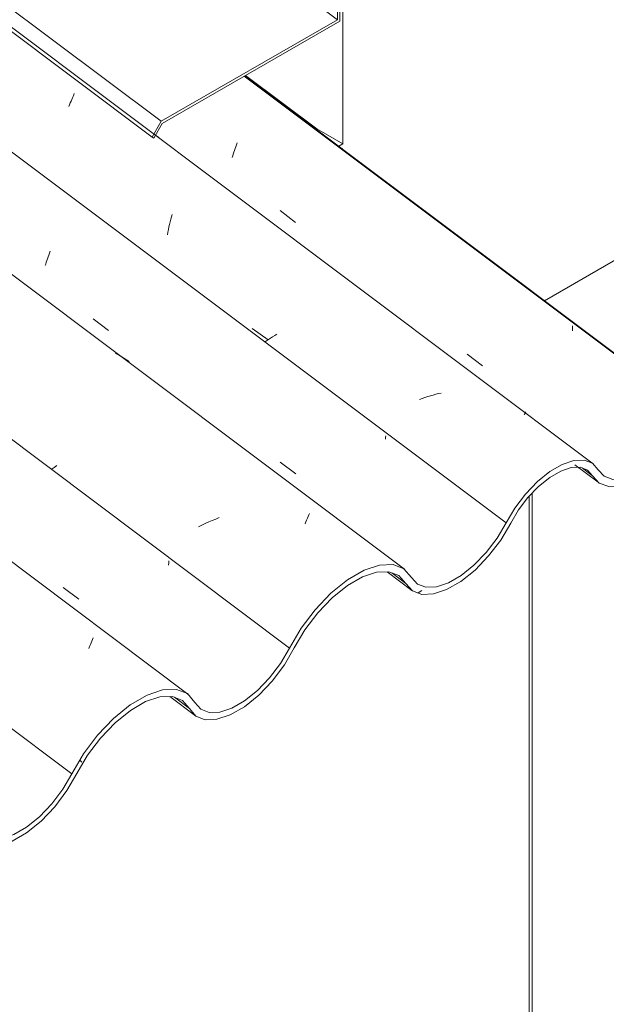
# Model space of a CAD drawing. Header units: metres. Extents: x -15.1 to 0.1, y 4.4 to 14.1.
# Tile 39 of 71: x -5.858 to -5.508, y 7.715 to 8.304. Entities that reach past the tile are written whole.
import ezdxf

# ---------------------------------------------------------------- set-up
doc = ezdxf.new("R2010")
doc.units = ezdxf.units.M
for name, color, linetype, lineweight in [('A-GLAZ-CWMG', 7, 'Continuous', 5), ('A-ROOF', 7, 'Continuous', 5), ('A-ROOF-OTLN', 7, 'Continuous', 5), ('A-WALL', 7, 'Continuous', 5), ('I-WALL', 7, 'Continuous', 5)]:
    doc.layers.add(name, color=color, linetype=linetype, lineweight=lineweight)

# ---------------------------------------------------------------- blocks, each defined once
blk = doc.blocks.new('FP_50-ISO_01')
at = {"layer": 'A-GLAZ-CWMG'}
blk.add_line((-5.75746, 7.90086), (-8.80715, 10.18983), dxfattribs=at)
at = {"layer": 'A-GLAZ-CWMG', "color": 9, "true_color": 0xc0c0c0}
for p, q in [((-5.81447, 7.93349), (-5.81408, 7.9344)), ((-5.81669, 7.92818), (-5.81622, 7.92934)), ((-5.81622, 7.92934), (-5.81576, 7.93046)), ((-5.81576, 7.93046), (-5.81531, 7.93152)), ((-5.81531, 7.93152), (-5.81488, 7.93253)), ((-5.81488, 7.93253), (-5.81447, 7.93349))]:
    blk.add_line(p, q, dxfattribs=at)
blk = doc.blocks.new('FP_51-ISO_01')
at = {"layer": 'A-GLAZ-CWMG', "color": 9, "true_color": 0xc0c0c0}
for p, q in [((-5.76899, 7.97794), (-5.76896, 7.97927)), ((-5.76896, 7.97927), (-5.76895, 7.98059)), ((-5.83197, 7.96456), (-5.82274, 7.9575))]:
    blk.add_line(p, q, dxfattribs=at)
blk = doc.blocks.new('FP_52-ISO_01')
at = {"layer": 'A-GLAZ-CWMG'}
blk.add_line((-5.628, 7.97546), (-6.42825, 8.5761), dxfattribs=at)
at = {"layer": 'A-GLAZ-CWMG', "color": 9, "true_color": 0xc0c0c0}
for p, q in [((-5.79905, 8.10365), (-5.80074, 8.10452)), ((-5.7974, 8.10273), (-5.79905, 8.10365)), ((-5.79578, 8.10175), (-5.7974, 8.10273)), ((-5.7942, 8.10071), (-5.79578, 8.10175)), ((-5.79266, 8.09963), (-5.7942, 8.10071)), ((-5.83747, 8.0363), (-5.83918, 8.03509)), ((-5.83571, 8.03751), (-5.83747, 8.0363)), ((-5.74089, 8.0055), (-5.74297, 8.00464)), ((-5.7388, 8.00632), (-5.74089, 8.0055)), ((-5.68704, 8.00374), (-5.68657, 8.00487)), ((-5.68657, 8.00487), (-5.68612, 8.00595)), ((-5.68612, 8.00595), (-5.68568, 8.00698)), ((-5.68568, 8.00698), (-5.68526, 8.00795)), ((-5.68526, 8.00795), (-5.68486, 8.00888)), ((-5.74909, 8.0019), (-5.7511, 8.00093)), ((-5.74707, 8.00284), (-5.74909, 8.0019)), ((-5.74503, 8.00376), (-5.74707, 8.00284)), ((-5.74297, 8.00464), (-5.74503, 8.00376)), ((-5.68752, 8.00256), (-5.68704, 8.00374))]:
    blk.add_line(p, q, dxfattribs=at)
blk = doc.blocks.new('FP_53-ISO_01')
at = {"layer": 'A-GLAZ-CWMG', "color": 9, "true_color": 0xc0c0c0}
for p, q in [((-5.84057, 8.16333), (-5.84019, 8.16449)), ((-5.84019, 8.16449), (-5.83982, 8.16568)), ((-5.84282, 8.15696), (-5.84245, 8.15795)), ((-5.84245, 8.15795), (-5.84208, 8.15897)), ((-5.84208, 8.15897), (-5.8417, 8.16001)), ((-5.8417, 8.16001), (-5.84132, 8.16109)), ((-5.84132, 8.16109), (-5.84094, 8.1622)), ((-5.84094, 8.1622), (-5.84057, 8.16333)), ((-5.81411, 8.12523), (-5.80489, 8.11816)), ((-5.63935, 8.05328), (-5.63933, 8.05425)), ((-5.63933, 8.05425), (-5.63932, 8.05521)), ((-5.7023, 8.03953), (-5.69307, 8.03247))]:
    blk.add_line(p, q, dxfattribs=at)
blk = doc.blocks.new('FP_54-ISO_01')
at = {"layer": 'A-GLAZ-CWMG'}
blk.add_line((-5.51543, 8.03859), (-8.56638, 10.32849), dxfattribs=at)
at = {"layer": 'A-GLAZ-CWMG', "color": 9, "true_color": 0xc0c0c0}
for p, q in [((-5.82651, 8.2572), (-5.82611, 8.25813)), ((-5.82611, 8.25813), (-5.82572, 8.25902)), ((-5.82572, 8.25902), (-5.82534, 8.25987)), ((-5.8286, 8.25202), (-5.82818, 8.25313)), ((-5.82818, 8.25313), (-5.82775, 8.2542)), ((-5.82775, 8.2542), (-5.82733, 8.25523)), ((-5.82733, 8.25523), (-5.82692, 8.25624)), ((-5.82692, 8.25624), (-5.82651, 8.2572)), ((-5.77677, 8.23502), (-5.77477, 8.23353)), ((-5.76736, 8.18617), (-5.76698, 8.18763)), ((-5.76878, 8.18011), (-5.76845, 8.18166)), ((-5.76845, 8.18166), (-5.7681, 8.18318)), ((-5.7681, 8.18318), (-5.76773, 8.18468)), ((-5.76773, 8.18468), (-5.76736, 8.18617)), ((-5.7697, 8.17538), (-5.76941, 8.17697)), ((-5.76941, 8.17697), (-5.7691, 8.17855)), ((-5.7691, 8.17855), (-5.76878, 8.18011)), ((-5.71902, 8.11942), (-5.70952, 8.1126)), ((-5.71047, 8.11202), (-5.71163, 8.11122)), ((-5.70929, 8.11281), (-5.71047, 8.11202)), ((-5.70808, 8.1136), (-5.70929, 8.11281)), ((-5.70684, 8.11439), (-5.70808, 8.1136)), ((-5.70559, 8.11517), (-5.70684, 8.11439)), ((-5.70431, 8.11595), (-5.70559, 8.11517)), ((-5.61743, 8.07762), (-5.61902, 8.07704)), ((-5.61583, 8.07816), (-5.61743, 8.07762)), ((-5.61422, 8.07868), (-5.61583, 8.07816)), ((-5.61261, 8.07917), (-5.61422, 8.07868)), ((-5.61099, 8.07963), (-5.61261, 8.07917)), ((-5.60937, 8.08006), (-5.61099, 8.07963)), ((-5.60775, 8.08046), (-5.60937, 8.08006)), ((-5.60612, 8.08083), (-5.60775, 8.08046)), ((-5.55584, 8.06942), (-5.55585, 8.06949)), ((-5.55648, 8.06782), (-5.55632, 8.06817)), ((-5.55632, 8.06817), (-5.55618, 8.06848)), ((-5.55618, 8.06848), (-5.55606, 8.06874)), ((-5.55606, 8.06874), (-5.55596, 8.06897)), ((-5.55596, 8.06897), (-5.5559, 8.06916)), ((-5.5559, 8.06916), (-5.55585, 8.06931)), ((-5.55585, 8.06931), (-5.55584, 8.06942))]:
    blk.add_line(p, q, dxfattribs=at)
blk = doc.blocks.new('FP_55-ISO_01')
at = {"layer": 'A-GLAZ-CWMG', "color": 9, "true_color": 0xc0c0c0}
for p, q in [((-5.72884, 8.22805), (-5.72847, 8.22922)), ((-5.72847, 8.22922), (-5.72809, 8.23041)), ((-5.7311, 8.22165), (-5.73073, 8.22265)), ((-5.73073, 8.22265), (-5.73036, 8.22367)), ((-5.73036, 8.22367), (-5.72998, 8.22472)), ((-5.72998, 8.22472), (-5.7296, 8.2258)), ((-5.7296, 8.2258), (-5.72922, 8.22691)), ((-5.72922, 8.22691), (-5.72884, 8.22805)), ((-5.70242, 8.18986), (-5.6932, 8.18278)), ((-5.52763, 8.11806), (-5.5276, 8.1195)), ((-5.5276, 8.1195), (-5.5276, 8.12095)), ((-5.59061, 8.10414), (-5.58138, 8.09707))]:
    blk.add_line(p, q, dxfattribs=at)
blk = doc.blocks.new('FP_56-ISO_01')
at = {"layer": 'A-GLAZ-CWMG'}
blk.add_line((-5.52622, 8.03791), (-5.51227, 8.02744), dxfattribs=at)
blk = doc.blocks.new('FP_57-ISO_01')
at = {"layer": 'A-GLAZ-CWMG'}
blk.add_line((-5.63851, 7.97398), (-5.62369, 7.96286), dxfattribs=at)
blk = doc.blocks.new('FP_58-ISO_01')
at = {"layer": 'A-GLAZ-CWMG'}
blk.add_line((-5.76822, 7.89938), (-5.75298, 7.88794), dxfattribs=at)
blk = doc.blocks.new('Rectangular Mullion - Telha Fibrocimento - Ondulada-V40-ISO_01')
at = {"layer": 'A-GLAZ-CWMG', "true_color": 0xc0c0c0}
h = blk.add_hatch(dxfattribs=at)
h.set_pattern_fill('FP_2', color=9, style=0, pattern_type=2)
h.set_pattern_definition([(35.687, (-7.777, 10.054), (0.23241475, 0.22210937), [0.0118, -0.2028, 0.0118, -1.347]), (35.687, (-7.777, 10.054), (0.23241475, 0.22210937), [-0.22641, -0.2028, 0.0118, -0.41741, -0.71536]), (35.687, (-7.777, 10.054), (0.23241475, 0.22210937), [-0.85843, 0.0118, -0.2028, 0.0118, -0.48895]), (35.687, (-7.777, 10.054), (0.23241475, 0.22210937), [-1.085, -0.13127, 0.0118, -0.34588]), (137.177, (-7.69, 10.144), (-0.1665248, 0.04396), [0.00654, -0.11229, 0.00654, -0.74603]), (137.177, (-7.69, 10.144), (-0.1665248, 0.04396), [-0.12536, -0.11229, 0.00654, -0.23112, -0.39609]), (137.177, (-7.69, 10.144), (-0.1665248, 0.04396), [-0.47531, 0.00654, -0.11229, 0.00654, -0.27073]), (137.177, (-7.69, 10.144), (-0.1665248, 0.04396), [-0.60067, -0.07268, 0.00654, -0.19151]), (247.064, (-7.661, 10.275), (-0.06588675, -0.266069), [0.0123, -0.21134, 0.0123, -1.404]), (247.064, (-7.661, 10.275), (-0.06588675, -0.266069), [-0.23595, -0.21134, 0.0123, -0.43499, -0.74548]), (247.064, (-7.661, 10.275), (-0.06588675, -0.266069), [-0.89458, 0.0123, -0.21134, 0.0123, -0.50954]), (247.064, (-7.661, 10.275), (-0.06588675, -0.266069), [-1.131, -0.1368, 0.0123, -0.36044])])
h.paths.add_polyline_path([(-6.23799, 7.59678), (-6.22701, 7.60486), (-6.21774, 7.61414), (-6.21054, 7.62325), (-6.19675, 7.64502), (-6.18776, 7.6553), (-6.17939, 7.66262), (-6.17295, 7.66708), (-6.16369, 7.67095), (-6.15732, 7.672), (-6.15106, 7.67053), (-6.14196, 7.66262), (-6.13688, 7.66151), (-6.13315, 7.66539), (-6.13919, 7.66673), (-6.14849, 7.67479), (-6.15561, 7.67619), (-6.16477, 7.67428), (-6.17295, 7.67051), (-6.1848, 7.66155), (-6.19317, 7.6532), (-6.20217, 7.64136), (-6.21425, 7.62227), (-6.22087, 7.61414), (-6.23034, 7.6055), (-6.23747, 7.60051), (-6.23781, 7.59811)])
h.paths.add_polyline_path([(-6.13351, 7.66145), (-6.12581, 7.66312), (-6.11763, 7.66694), (-6.1071, 7.67471), (-6.09776, 7.68403), (-6.09049, 7.69319), (-6.07414, 7.71839), (-6.06832, 7.72523), (-6.05995, 7.73315), (-6.05152, 7.73922), (-6.04461, 7.74287), (-6.03766, 7.74508), (-6.02993, 7.7449), (-6.02502, 7.74277), (-6.01736, 7.73382), (-6.01222, 7.73183), (-6.01, 7.73382), (-6.00799, 7.7359), (-6.01086, 7.73624), (-6.01514, 7.7383), (-6.01854, 7.74288), (-6.02398, 7.7479), (-6.03097, 7.74965), (-6.041, 7.74778), (-6.05152, 7.74264), (-6.06166, 7.73517), (-6.07041, 7.72681), (-6.07956, 7.71543), (-6.09336, 7.69319), (-6.10087, 7.68403), (-6.10914, 7.67623), (-6.11808, 7.6701), (-6.12714, 7.66639), (-6.1299, 7.66563), (-6.13315, 7.66183)])
h.paths.add_polyline_path([(-6.00859, 7.73173), (-6.00356, 7.73222), (-5.99627, 7.73473), (-5.98645, 7.7408), (-5.97763, 7.74835), (-5.97048, 7.75601), (-5.96327, 7.76584), (-5.95081, 7.78783), (-5.94006, 7.80154), (-5.93117, 7.81035), (-5.92222, 7.81725), (-5.91245, 7.82249), (-5.9039, 7.82493), (-5.89683, 7.8249), (-5.89105, 7.82249), (-5.88475, 7.81476), (-5.88216, 7.81926), (-5.88813, 7.82655), (-5.89511, 7.82937), (-5.90456, 7.82879), (-5.91397, 7.82553), (-5.92691, 7.81725), (-5.93597, 7.80954), (-5.94691, 7.79721), (-5.95575, 7.78424), (-5.96687, 7.76475), (-5.97362, 7.75601), (-5.98295, 7.74695), (-5.98903, 7.74222), (-5.99705, 7.73788), (-6.00536, 7.73508), (-6.00841, 7.73191)])
h.paths.add_polyline_path([(-5.87743, 7.81026), (-5.87044, 7.8104), (-5.86151, 7.81354), (-5.85383, 7.81796), (-5.84409, 7.82607), (-5.8357, 7.83524), (-5.82931, 7.84393), (-5.8169, 7.86506), (-5.80805, 7.87633), (-5.79977, 7.88469), (-5.78935, 7.89252), (-5.78149, 7.89675), (-5.77257, 7.89923), (-5.7661, 7.89918), (-5.76048, 7.89675), (-5.75273, 7.88775), (-5.74715, 7.88555), (-5.74019, 7.88578), (-5.73062, 7.88934), (-5.72367, 7.89337), (-5.71398, 7.90146), (-5.70562, 7.91059), (-5.69926, 7.91923), (-5.68608, 7.9412), (-5.67805, 7.95131), (-5.66986, 7.95952), (-5.65989, 7.96703), (-5.65224, 7.97123), (-5.64476, 7.97374), (-5.6366, 7.97374), (-5.63136, 7.97171), (-5.62334, 7.9626), (-5.61776, 7.96045), (-5.61082, 7.96069), (-5.6029, 7.96332), (-5.59426, 7.96833), (-5.5846, 7.97639), (-5.57626, 7.98547), (-5.56992, 7.99406), (-5.55914, 8.01205), (-5.55175, 8.0211), (-5.54652, 8.0262), (-5.54121, 8.03045), (-5.53377, 8.03451), (-5.5285, 8.03627), (-5.52255, 8.03627), (-5.51871, 8.03479), (-5.51169, 8.02703), (-5.50608, 8.02498), (-5.49914, 8.0253), (-5.49124, 8.02796), (-5.48218, 8.03334), (-5.47209, 8.04196), (-5.46414, 8.05076), (-5.45782, 8.0595), (-5.45308, 8.06745), (-5.45529, 8.06872), (-5.46216, 8.05741), (-5.46976, 8.04796), (-5.47572, 8.04196), (-5.48283, 8.03628), (-5.49124, 8.03163), (-5.49715, 8.02956), (-5.50456, 8.02956), (-5.5087, 8.03103), (-5.51699, 8.0393), (-5.52155, 8.04068), (-5.52754, 8.04023), (-5.5347, 8.03761), (-5.54121, 8.03386), (-5.54869, 8.02784), (-5.55581, 8.02043), (-5.56217, 8.01205), (-5.5736, 7.99296), (-5.58124, 7.98343), (-5.58712, 7.97744), (-5.59444, 7.9716), (-5.6029, 7.96697), (-5.60903, 7.96492), (-5.61592, 7.96492), (-5.62072, 7.96703), (-5.62839, 7.97575), (-5.63582, 7.97822), (-5.64355, 7.97777), (-5.65224, 7.97487), (-5.66441, 7.9673), (-5.67203, 7.96116), (-5.68146, 7.95131), (-5.69044, 7.93919), (-5.70211, 7.91923), (-5.70864, 7.91059), (-5.71596, 7.90295), (-5.72375, 7.89671), (-5.73224, 7.89205), (-5.7385, 7.88998), (-5.74524, 7.88998), (-5.75018, 7.89225), (-5.75782, 7.90112), (-5.76554, 7.90363), (-5.77381, 7.90295), (-5.78192, 7.90023), (-5.79189, 7.89444), (-5.80192, 7.88632), (-5.81275, 7.87458), (-5.82034, 7.86429), (-5.83217, 7.84393), (-5.83872, 7.83524), (-5.84608, 7.82757), (-5.85387, 7.82133), (-5.86243, 7.81665), (-5.8687, 7.81462), (-5.87528, 7.81462), (-5.88089, 7.81657), (-5.88298, 7.81259), (-5.88266, 7.81245)])
at = {"layer": 'A-GLAZ-CWMG'}
for p, q in [((-5.5674, 8.00317), (-8.62243, 10.29614)), ((-5.69676, 7.92839), (-8.75186, 10.22141)), ((-5.82681, 7.85313), (-8.88204, 10.14625)), ((-5.45529, 8.06872), (-5.72378, 8.27023)), ((-5.45308, 8.06745), (-5.72348, 8.2704)), ((-5.51566, 8.03132), (-5.52194, 8.03604)), ((-5.62724, 7.96703), (-5.63573, 7.97341)), ((-5.7566, 7.89225), (-5.76552, 7.89895))]:
    blk.add_line(p, q, dxfattribs=at)
for points in [[(-5.51566, 8.03132, 0), (-5.51169, 8.02703, 0), (-5.50608, 8.02498, 0), (-5.49914, 8.0253, 0), (-5.49124, 8.02796, 0), (-5.48283, 8.03282, 0), (-5.47436, 8.03961, 0), (-5.46629, 8.04796, 0), (-5.45906, 8.05741, 0), (-5.45308, 8.06745, 0)], [(-5.45529, 8.06872, 0), (-5.4606, 8.0595, 0), (-5.46711, 8.05076, 0), (-5.47444, 8.04301, 0), (-5.48218, 8.03667, 0), (-5.48989, 8.0321, 0), (-5.49715, 8.02956, 0), (-5.50354, 8.0292, 0), (-5.5087, 8.03103, 0), (-5.51234, 8.03496, 0)], [(-5.51234, 8.03496, 0), (-5.51578, 8.03884, 0), (-5.52069, 8.04071, 0), (-5.5268, 8.04048, 0), (-5.53377, 8.03815, 0), (-5.54121, 8.03386, 0), (-5.54869, 8.02784, 0), (-5.55581, 8.02043, 0), (-5.56217, 8.01205, 0), (-5.5674, 8.00317, 0)], [(-5.5646, 8.00306, 0), (-5.55996, 8.01097, 0), (-5.55431, 8.01843, 0), (-5.54798, 8.02503, 0), (-5.54132, 8.03038, 0), (-5.5347, 8.0342, 0), (-5.5285, 8.03627, 0), (-5.52307, 8.03647, 0), (-5.51871, 8.03479, 0), (-5.51566, 8.03132, 0)], [(-5.62724, 7.96703, 0), (-5.62334, 7.9626, 0), (-5.61776, 7.96045, 0), (-5.61082, 7.96069, 0), (-5.6029, 7.96332, 0), (-5.59444, 7.96819, 0), (-5.58592, 7.97502, 0), (-5.57781, 7.98343, 0), (-5.57057, 7.99296, 0), (-5.5646, 8.00306, 0)], [(-5.5674, 8.00317, 0), (-5.57277, 7.99406, 0), (-5.57928, 7.98547, 0), (-5.58658, 7.97788, 0), (-5.59426, 7.97171, 0), (-5.60188, 7.9673, 0), (-5.60903, 7.96492, 0), (-5.61529, 7.96468, 0), (-5.62033, 7.9666, 0), (-5.62386, 7.97057, 0)], [(-5.62386, 7.97057, 0), (-5.62839, 7.97575, 0), (-5.63489, 7.97826, 0), (-5.643, 7.97796, 0), (-5.65224, 7.97487, 0), (-5.6621, 7.96916, 0), (-5.67203, 7.96116, 0), (-5.68146, 7.95131, 0), (-5.68986, 7.94018, 0), (-5.69676, 7.92839, 0)], [(-5.6939, 7.92841, 0), (-5.68759, 7.93919, 0), (-5.67991, 7.94936, 0), (-5.6713, 7.95836, 0), (-5.66222, 7.96568, 0), (-5.65321, 7.97091, 0), (-5.64476, 7.97374, 0), (-5.63735, 7.97403, 0), (-5.63139, 7.97175, 0), (-5.62724, 7.96703, 0)], [(-5.7566, 7.89225, 0), (-5.75273, 7.88775, 0), (-5.74715, 7.88555, 0), (-5.74019, 7.88578, 0), (-5.73224, 7.88841, 0), (-5.72375, 7.89331, 0), (-5.71519, 7.90019, 0), (-5.70707, 7.90867, 0), (-5.69983, 7.91826, 0), (-5.6939, 7.92841, 0)], [(-5.69676, 7.92839, 0), (-5.70211, 7.91923, 0), (-5.70864, 7.91059, 0), (-5.71596, 7.90295, 0), (-5.72367, 7.89675, 0), (-5.73133, 7.89235, 0), (-5.7385, 7.88998, 0), (-5.74476, 7.88979, 0), (-5.74978, 7.89179, 0), (-5.75326, 7.89586, 0)], [(-5.75326, 7.89586, 0), (-5.75782, 7.90112, 0), (-5.76438, 7.90367, 0), (-5.77257, 7.90337, 0), (-5.78192, 7.90023, 0), (-5.79189, 7.89444, 0), (-5.80192, 7.88632, 0), (-5.81144, 7.87633, 0), (-5.8199, 7.86506, 0), (-5.82681, 7.85313, 0)], [(-5.82383, 7.8534, 0), (-5.81747, 7.86429, 0), (-5.80972, 7.87458, 0), (-5.80101, 7.88368, 0), (-5.79184, 7.89107, 0), (-5.78273, 7.89634, 0), (-5.7742, 7.89918, 0), (-5.76673, 7.89943, 0), (-5.76075, 7.89707, 0), (-5.7566, 7.89225, 0)], [(-5.88678, 7.81725, 0), (-5.88298, 7.81259, 0), (-5.87743, 7.81026, 0), (-5.87044, 7.8104, 0), (-5.86243, 7.81301, 0), (-5.85387, 7.81793, 0), (-5.84524, 7.82487, 0), (-5.83704, 7.83344, 0), (-5.82977, 7.84314, 0), (-5.82383, 7.8534, 0)], [(-5.82681, 7.85313, 0), (-5.83217, 7.84393, 0), (-5.83872, 7.83524, 0), (-5.84608, 7.82757, 0), (-5.85383, 7.82135, 0), (-5.86151, 7.81695, 0), (-5.8687, 7.81462, 0), (-5.87496, 7.81449, 0), (-5.87995, 7.81657, 0), (-5.88338, 7.82074, 0)]]:
    blk.add_polyline3d(points, dxfattribs=at)
for name in ['FP_54-ISO_01', 'FP_52-ISO_01', 'FP_53-ISO_01', 'FP_50-ISO_01', 'FP_51-ISO_01', 'FP_55-ISO_01', 'FP_56-ISO_01', 'FP_57-ISO_01', 'FP_58-ISO_01']:
    blk.add_blockref(name, (0, 0), dxfattribs=at)
blk = doc.blocks.new('LONGARINA_STEEL_FRAME - LONGARINA_STEEL_FRAME-1917798-ISO_01')
at = {"layer": 'A-ROOF'}
for p, q in [((-5.72298, 8.27069), (-5.68038, 8.23871)), ((-5.66488, 8.22708), (-5.66538, 8.22679))]:
    blk.add_line(p, q, dxfattribs=at)

msp = doc.modelspace()

# ---------------------------------------------------------------- linework, layer by layer
at = {"layer": 'A-ROOF-OTLN'}
for p, q in [((-8.45284, 10.39405), (-5.66816, 8.30399)), ((-8.55808, 10.33329), (-5.7734, 8.24324)), ((-8.56825, 10.32742), (-5.77881, 8.23379)), ((-5.66816, 8.34431), (-5.66816, 8.30399)), ((-5.66675, 8.30316), (-5.66675, 8.34444)), ((-5.66816, 8.30399), (-5.7734, 8.24324)), ((-5.77281, 8.24192), (-5.66675, 8.30316)), ((-5.7734, 8.24324), (-5.77881, 8.23379)), ((-5.77781, 8.2332), (-5.77281, 8.24192)), ((-5.77881, 8.23379), (-5.77781, 8.2332))]:
    msp.add_line(p, q, dxfattribs=at)
at = {"layer": 'A-WALL'}
msp.add_line((-5.66488, 8.22977), (-5.6674, 8.22831), dxfattribs=at)
at = {"layer": 'I-WALL'}
for p, q in [((-5.66488, 10.15262), (-5.66488, 8.22977)), ((-5.54443, 8.13601), (-2.49704, 9.89542)), ((-5.66488, 8.22977), (-5.68038, 8.23871)), ((-5.55351, 8.01926), (-5.55351, 7.42041)), ((-5.55175, 7.42144), (-5.55175, 8.0211))]:
    msp.add_line(p, q, dxfattribs=at)

# ---------------------------------------------------------------- block references
at = {"layer": 'A-GLAZ-CWMG'}
msp.add_blockref('Rectangular Mullion - Telha Fibrocimento - Ondulada-V40-ISO_01', (0, 0), dxfattribs=at)
at = {"layer": 'A-ROOF'}
msp.add_blockref('LONGARINA_STEEL_FRAME - LONGARINA_STEEL_FRAME-1917798-ISO_01', (0, 0), dxfattribs=at)

doc.saveas('drawing.dxf')
